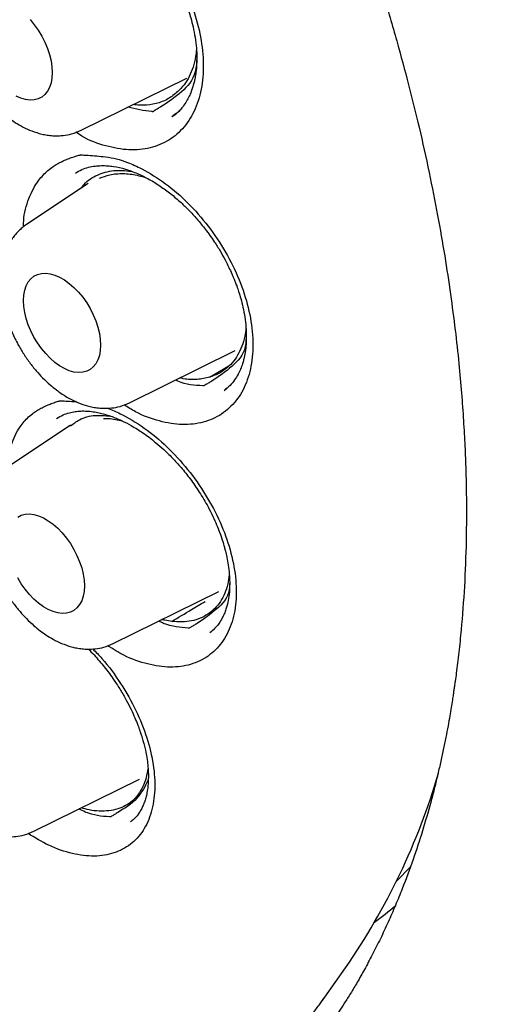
# Model space of a CAD drawing. Header units: millimetres. Extents: x 8 to 1378, y 12 to 1046.
# Tile 36 of 64: x 1093.73 to 1099.14, y 434.88 to 445.96. Entities that reach past the tile are written whole.
import ezdxf

# ---------------------------------------------------------------- set-up
doc = ezdxf.new("R2010")
doc.units = ezdxf.units.MM

msp = doc.modelspace()

# ---------------------------------------------------------------- linework, layer by layer
at = {"color": 7, "linetype": 'Continuous', "lineweight": 30}
for p, q in [((1094.418, 444.718), (1095.605, 445.305)), ((1094.496, 444.118), (1093.804, 443.657)), ((1094.962, 441.651), (1096.149, 442.239)), ((1095.862, 441.94), (1096.08, 442.067)), ((1096.026, 441.79), (1096.054, 441.813)), ((1094.299, 441.398), (1093.621, 440.947)), ((1094.779, 438.941), (1095.966, 439.528)), ((1095.866, 439.064), (1095.87, 439.068)), ((1093.886, 436.829), (1095.073, 437.416)), ((1097.157, 434.962), (1097.39, 435.293)), ((1097.131, 434.926), (1097.157, 434.962))]:
    msp.add_line(p, q, dxfattribs=at)
at = {"color": 7, "linetype": 'Continuous', "lineweight": 30, "flags": 128}
for points in [[(1093.844, 445.963), (1093.891, 445.906), (1093.936, 445.843), (1093.975, 445.777), (1094.01, 445.709), (1094.039, 445.639), (1094.062, 445.569), (1094.079, 445.499), (1094.089, 445.432), (1094.093, 445.367), (1094.089, 445.306), (1094.079, 445.25), (1094.062, 445.2), (1094.039, 445.157), (1094.01, 445.12), (1093.975, 445.092), (1093.936, 445.072), (1093.891, 445.06), (1093.844, 445.058), (1093.793, 445.064), (1093.74, 445.079), (1093.686, 445.102)], [(1093.77, 442.801), (1093.773, 442.861), (1093.784, 442.917), (1093.8, 442.967), (1093.823, 443.011), (1093.853, 443.047), (1093.887, 443.075), (1093.927, 443.095), (1093.971, 443.107), (1094.019, 443.11), (1094.069, 443.104), (1094.122, 443.089), (1094.176, 443.066), (1094.231, 443.034), (1094.285, 442.995), (1094.337, 442.949), (1094.388, 442.897), (1094.436, 442.839), (1094.48, 442.776), (1094.519, 442.711), (1094.554, 442.642), (1094.583, 442.572), (1094.606, 442.502), (1094.623, 442.432), (1094.633, 442.365), (1094.637, 442.3), (1094.633, 442.239), (1094.623, 442.184), (1094.606, 442.133), (1094.583, 442.09), (1094.554, 442.054), (1094.519, 442.025), (1094.48, 442.005), (1094.436, 441.994), (1094.388, 441.991), (1094.337, 441.997), (1094.285, 442.012), (1094.231, 442.035), (1094.176, 442.067), (1094.122, 442.106), (1094.069, 442.152), (1094.019, 442.204), (1093.971, 442.262), (1093.927, 442.324), (1093.887, 442.39), (1093.853, 442.459), (1093.823, 442.528), (1093.8, 442.599), (1093.784, 442.668), (1093.773, 442.736), (1093.77, 442.801)], [(1093.705, 440.365), (1093.744, 440.385), (1093.788, 440.397), (1093.836, 440.4), (1093.887, 440.394), (1093.939, 440.379), (1093.993, 440.355), (1094.048, 440.324), (1094.102, 440.285), (1094.155, 440.239), (1094.205, 440.187), (1094.253, 440.129), (1094.297, 440.066), (1094.337, 440), (1094.371, 439.932), (1094.4, 439.862), (1094.424, 439.792), (1094.44, 439.722), (1094.451, 439.655), (1094.454, 439.59), (1094.451, 439.529), (1094.44, 439.473), (1094.424, 439.423), (1094.4, 439.38), (1094.371, 439.344), (1094.337, 439.315), (1094.297, 439.295), (1094.253, 439.284), (1094.205, 439.281), (1094.155, 439.287), (1094.102, 439.302), (1094.048, 439.325), (1093.993, 439.356), (1093.939, 439.396), (1093.887, 439.442), (1093.836, 439.494), (1093.788, 439.552), (1093.744, 439.614), (1093.705, 439.68)], [(1097.959, 436.262), (1097.963, 436.266), (1098.122, 436.427)]]:
    msp.add_lwpolyline(points, dxfattribs=at)
at = {"color": 7, "linetype": 'Continuous', "lineweight": 30}
for centre, radius, start, end in [((1091.119, 439.629), 7.625, 325.3426, 343.6602), ((1094.594, 439.946), 5.187, 307.0167, 310.3832)]:
    msp.add_arc(centre, radius, start, end, dxfattribs=at)
for points, knots in [([(1081.275, 462.21), (1081.284, 462.211), (1081.305, 462.214), (1081.351, 462.219), (1081.412, 462.224), (1081.507, 462.23), (1081.635, 462.236), (1081.802, 462.24), (1081.993, 462.24), (1082.211, 462.234), (1082.453, 462.219), (1082.683, 462.198), (1082.895, 462.172), (1083.085, 462.145), (1083.284, 462.112), (1083.493, 462.072), (1083.712, 462.024), (1083.932, 461.971), (1084.144, 461.915), (1084.338, 461.859), (1084.514, 461.805), (1084.672, 461.753), (1084.811, 461.706), (1084.932, 461.663), (1085.032, 461.626), (1085.112, 461.596), (1085.175, 461.571), (1085.227, 461.551), (1085.274, 461.532), (1085.324, 461.513), (1085.379, 461.49), (1085.443, 461.464), (1085.533, 461.426), (1085.655, 461.374), (1085.812, 461.304), (1085.993, 461.221), (1086.198, 461.123), (1086.426, 461.008), (1086.678, 460.876), (1086.946, 460.728), (1087.275, 460.538), (1087.652, 460.306), (1088.095, 460.015), (1088.548, 459.697), (1089.01, 459.351), (1089.457, 458.994), (1089.889, 458.63), (1090.304, 458.262), (1090.701, 457.891), (1091.082, 457.518), (1091.46, 457.131), (1091.821, 456.744), (1092.172, 456.353), (1092.511, 455.959), (1092.856, 455.541), (1093.206, 455.099), (1093.559, 454.633), (1093.908, 454.151), (1094.252, 453.655), (1094.588, 453.146), (1094.923, 452.614), (1095.255, 452.06), (1095.577, 451.495), (1095.887, 450.919), (1096.186, 450.334), (1096.476, 449.732), (1096.752, 449.12), (1097.008, 448.513), (1097.243, 447.919), (1097.454, 447.344), (1097.645, 446.787), (1097.815, 446.249), (1097.966, 445.731), (1098.1, 445.233), (1098.222, 444.739), (1098.331, 444.249), (1098.426, 443.766), (1098.506, 443.31), (1098.571, 442.88), (1098.624, 442.477), (1098.665, 442.105), (1098.695, 441.766), (1098.717, 441.455), (1098.733, 441.167), (1098.744, 440.895), (1098.751, 440.539), (1098.75, 440.1), (1098.73, 439.587), (1098.702, 439.214), (1098.678, 438.969), (1098.665, 438.844), (1098.651, 438.724), (1098.637, 438.615), (1098.625, 438.527), (1098.616, 438.462), (1098.608, 438.413), (1098.601, 438.363), (1098.591, 438.299), (1098.578, 438.218), (1098.562, 438.121), (1098.542, 438.009), (1098.518, 437.882), (1098.49, 437.743), (1098.458, 437.599), (1098.424, 437.452), (1098.388, 437.303), (1098.333, 437.096), (1098.256, 436.829), (1098.15, 436.504), (1098.047, 436.226), (1097.952, 435.993), (1097.87, 435.805), (1097.783, 435.619), (1097.693, 435.441), (1097.606, 435.278), (1097.525, 435.134), (1097.45, 435.008), (1097.383, 434.901), (1097.323, 434.81), (1097.273, 434.735), (1097.232, 434.676), (1097.209, 434.643), (1097.198, 434.628)], [0, 0, 0, 0, 0.001573, 0.0036, 0.006096, 0.009065, 0.014397, 0.020403, 0.027569, 0.035505, 0.044211, 0.053688, 0.060039, 0.066695, 0.073655, 0.08092, 0.088391, 0.096243, 0.103456, 0.110031, 0.115967, 0.121264, 0.125923, 0.129943, 0.133324, 0.135945, 0.137989, 0.139571, 0.141131, 0.142716, 0.144517, 0.146629, 0.14905, 0.153483, 0.158682, 0.164648, 0.171381, 0.178881, 0.187147, 0.196154, 0.205295, 0.219425, 0.233267, 0.248926, 0.2642, 0.279089, 0.293594, 0.307714, 0.321207, 0.334328, 0.347316, 0.360867, 0.37284, 0.385251, 0.398098, 0.411382, 0.425102, 0.439259, 0.453007, 0.467143, 0.481667, 0.496579, 0.511878, 0.526723, 0.541916, 0.557456, 0.573286, 0.588802, 0.603844, 0.618411, 0.632503, 0.64612, 0.659262, 0.67193, 0.684122, 0.697214, 0.709711, 0.721612, 0.732917, 0.743627, 0.753742, 0.762734, 0.771197, 0.77913, 0.786572, 0.793861, 0.809085, 0.823989, 0.838574, 0.842371, 0.846146, 0.849898, 0.85339, 0.856254, 0.858063, 0.859482, 0.860804, 0.862778, 0.865443, 0.868448, 0.872017, 0.87615, 0.880754, 0.885499, 0.890358, 0.895329, 0.900414, 0.911434, 0.922952, 0.934966, 0.942013, 0.949221, 0.956589, 0.963941, 0.970697, 0.976809, 0.982279, 0.987107, 0.991292, 0.994835, 0.997737, 1, 1, 1, 1]), ([(1081.544, 462.008), (1081.532, 462.006), (1081.504, 462.004), (1081.461, 461.999), (1081.404, 461.992), (1081.335, 461.983), (1081.252, 461.972), (1081.157, 461.958), (1081.051, 461.941), (1080.934, 461.92), (1080.754, 461.884), (1080.516, 461.829), (1080.212, 461.741), (1079.899, 461.631), (1079.58, 461.496), (1079.33, 461.372), (1079.146, 461.27), (1079.026, 461.199), (1078.918, 461.132), (1078.823, 461.07), (1078.746, 461.017), (1078.684, 460.973), (1078.635, 460.938), (1078.594, 460.908), (1078.559, 460.882), (1078.52, 460.852), (1078.469, 460.813), (1078.402, 460.758), (1078.319, 460.69), (1078.223, 460.608), (1078.078, 460.477), (1077.895, 460.297), (1077.695, 460.08), (1077.515, 459.865), (1077.355, 459.656), (1077.203, 459.44), (1077.059, 459.219), (1076.924, 458.992), (1076.808, 458.781), (1076.712, 458.593), (1076.636, 458.433), (1076.57, 458.288), (1076.513, 458.156), (1076.465, 458.039), (1076.427, 457.942), (1076.396, 457.863), (1076.372, 457.797), (1076.35, 457.738), (1076.329, 457.678), (1076.302, 457.601), (1076.267, 457.498), (1076.224, 457.365), (1076.181, 457.221), (1076.137, 457.07), (1076.095, 456.914), (1076.053, 456.745), (1076.011, 456.567), (1075.973, 456.388), (1075.937, 456.209), (1075.895, 455.975), (1075.85, 455.688), (1075.806, 455.348), (1075.773, 455.017), (1075.749, 454.694), (1075.733, 454.383), (1075.723, 454.082), (1075.72, 453.788), (1075.723, 453.458), (1075.735, 453.079), (1075.76, 452.642), (1075.798, 452.178), (1075.852, 451.688), (1075.923, 451.17), (1076.009, 450.654), (1076.107, 450.14), (1076.217, 449.634), (1076.344, 449.107), (1076.49, 448.563), (1076.656, 448), (1076.843, 447.419), (1077.051, 446.822), (1077.282, 446.211), (1077.533, 445.594), (1077.802, 444.979), (1078.085, 444.372), (1078.383, 443.773), (1078.693, 443.185), (1079.032, 442.576), (1079.404, 441.949), (1079.808, 441.308), (1080.224, 440.685), (1080.652, 440.081), (1081.09, 439.497), (1081.537, 438.934), (1081.992, 438.393), (1082.453, 437.874), (1082.919, 437.378), (1083.39, 436.905), (1083.863, 436.457), (1084.338, 436.032), (1084.813, 435.633), (1085.281, 435.263), (1085.74, 434.923), (1086.188, 434.613), (1086.622, 434.331), (1087.044, 434.076), (1087.451, 433.846), (1087.845, 433.64), (1088.223, 433.457), (1088.586, 433.295), (1088.934, 433.153), (1089.283, 433.022), (1089.636, 432.903), (1089.996, 432.796), (1090.273, 432.724), (1090.469, 432.679), (1090.581, 432.655), (1090.682, 432.634), (1090.76, 432.619), (1090.814, 432.609), (1090.854, 432.601), (1090.896, 432.594), (1090.948, 432.585), (1091.014, 432.574), (1091.093, 432.562), (1091.186, 432.548), (1091.292, 432.534), (1091.412, 432.519), (1091.543, 432.505), (1091.758, 432.487), (1092.048, 432.471), (1092.392, 432.469), (1092.71, 432.482), (1093.004, 432.508), (1093.286, 432.544), (1093.55, 432.591), (1093.796, 432.645), (1094.024, 432.705), (1094.21, 432.762), (1094.359, 432.813), (1094.473, 432.854), (1094.577, 432.894), (1094.663, 432.929), (1094.732, 432.959), (1094.786, 432.982), (1094.834, 433.004), (1094.881, 433.026), (1094.941, 433.054), (1095.018, 433.092), (1095.116, 433.142), (1095.226, 433.202), (1095.349, 433.272), (1095.482, 433.353), (1095.628, 433.448), (1095.784, 433.557), (1095.936, 433.672), (1096.08, 433.789), (1096.21, 433.9), (1096.332, 434.012), (1096.446, 434.121), (1096.565, 434.243), (1096.688, 434.375), (1096.812, 434.516), (1096.919, 434.646), (1097.011, 434.763), (1097.088, 434.866), (1097.135, 434.932), (1097.157, 434.962)], [0, 0, 0, 0, 0.000751, 0.0018, 0.003151, 0.004982, 0.007179, 0.009743, 0.012675, 0.015974, 0.019575, 0.028103, 0.036584, 0.046618, 0.056585, 0.066485, 0.070784, 0.074878, 0.078563, 0.081839, 0.084707, 0.086674, 0.088388, 0.089851, 0.09106, 0.092181, 0.094084, 0.096552, 0.099585, 0.103183, 0.107347, 0.116097, 0.124752, 0.13202, 0.139219, 0.146348, 0.153408, 0.160399, 0.167267, 0.172242, 0.176763, 0.18083, 0.184443, 0.187602, 0.190308, 0.192262, 0.193921, 0.195459, 0.196929, 0.198661, 0.201459, 0.204857, 0.208856, 0.212322, 0.21614, 0.220309, 0.224646, 0.228904, 0.23308, 0.237176, 0.245081, 0.252665, 0.259931, 0.266877, 0.273504, 0.279811, 0.285802, 0.29179, 0.300134, 0.30889, 0.318057, 0.327636, 0.337627, 0.348029, 0.357272, 0.366818, 0.376667, 0.386817, 0.39727, 0.408026, 0.419084, 0.430444, 0.442008, 0.453508, 0.464929, 0.476271, 0.487534, 0.498717, 0.511665, 0.524506, 0.537239, 0.549865, 0.562385, 0.574798, 0.587104, 0.599303, 0.611396, 0.623383, 0.635263, 0.647037, 0.658701, 0.670102, 0.681166, 0.691892, 0.70228, 0.712329, 0.722041, 0.731415, 0.74045, 0.749147, 0.757505, 0.765533, 0.774377, 0.783171, 0.791916, 0.794791, 0.797661, 0.800267, 0.8023, 0.803495, 0.804339, 0.805284, 0.806642, 0.808268, 0.810249, 0.812584, 0.815273, 0.818317, 0.821715, 0.825264, 0.834855, 0.844202, 0.85234, 0.860282, 0.868028, 0.875556, 0.882431, 0.889025, 0.895339, 0.898929, 0.902421, 0.905659, 0.908477, 0.910431, 0.912117, 0.913534, 0.914922, 0.916605, 0.919258, 0.922419, 0.92609, 0.930145, 0.934682, 0.939698, 0.945196, 0.951175, 0.956203, 0.96117, 0.965873, 0.97031, 0.974482, 0.980201, 0.985333, 0.989878, 0.993838, 0.997212, 1, 1, 1, 1]), ([(1093.838, 447.363), (1093.863, 447.377), (1093.91, 447.403), (1093.985, 447.427), (1094.058, 447.44), (1094.127, 447.445), (1094.194, 447.443), (1094.28, 447.433), (1094.393, 447.408), (1094.535, 447.355), (1094.68, 447.28), (1094.82, 447.188), (1094.95, 447.085), (1095.059, 446.982), (1095.15, 446.886), (1095.227, 446.794), (1095.306, 446.691), (1095.376, 446.587), (1095.439, 446.482), (1095.49, 446.389), (1095.532, 446.301), (1095.564, 446.229), (1095.587, 446.171), (1095.607, 446.118), (1095.629, 446.055), (1095.653, 445.975), (1095.679, 445.875), (1095.701, 445.761), (1095.715, 445.645), (1095.72, 445.534), (1095.716, 445.438), (1095.708, 445.357), (1095.697, 445.296), (1095.686, 445.246), (1095.672, 445.199), (1095.655, 445.15), (1095.632, 445.098), (1095.602, 445.04), (1095.561, 444.981), (1095.508, 444.921), (1095.463, 444.888), (1095.439, 444.87)], [0, 0, 0, 0, 0.034279, 0.065211, 0.092885, 0.117339, 0.138563, 0.158433, 0.198808, 0.240264, 0.282583, 0.322797, 0.360715, 0.39614, 0.421636, 0.446314, 0.47276, 0.503175, 0.525628, 0.549447, 0.570342, 0.587234, 0.600112, 0.610471, 0.624715, 0.643533, 0.667009, 0.695122, 0.725295, 0.752045, 0.779562, 0.802061, 0.819439, 0.833043, 0.849019, 0.864755, 0.88274, 0.903963, 0.930563, 0.962558, 1, 1, 1, 1]), ([(1094.189, 447.544), (1094.231, 447.538), (1094.313, 447.524), (1094.45, 447.475), (1094.633, 447.385), (1094.863, 447.238), (1095.112, 447.011), (1095.336, 446.744), (1095.523, 446.444), (1095.668, 446.127), (1095.761, 445.806), (1095.8, 445.495), (1095.782, 445.206), (1095.71, 444.953), (1095.583, 444.748), (1095.411, 444.597), (1095.199, 444.51), (1094.958, 444.485), (1094.697, 444.535), (1094.492, 444.607), (1094.381, 444.68), (1094.358, 444.695)], [0, 0, 0, 0, 0.028624, 0.0563, 0.0912, 0.150887, 0.210243, 0.269409, 0.329281, 0.388954, 0.448162, 0.507765, 0.567276, 0.627094, 0.686715, 0.746173, 0.805795, 0.865167, 0.924664, 0.98436, 1, 1, 1, 1]), ([(1093.26, 446.723), (1093.243, 446.711), (1093.211, 446.689), (1093.166, 446.646), (1093.125, 446.601), (1093.092, 446.556), (1093.063, 446.508), (1093.03, 446.444), (1092.998, 446.357), (1092.974, 446.248), (1092.961, 446.114), (1092.968, 445.956), (1092.997, 445.796), (1093.039, 445.653), (1093.089, 445.522), (1093.15, 445.396), (1093.219, 445.278), (1093.29, 445.174), (1093.365, 445.08), (1093.443, 444.995), (1093.519, 444.923), (1093.593, 444.863), (1093.665, 444.812), (1093.746, 444.763), (1093.841, 444.717), (1093.929, 444.686), (1094.006, 444.668), (1094.069, 444.658), (1094.138, 444.654), (1094.22, 444.658), (1094.317, 444.675), (1094.383, 444.703), (1094.418, 444.718)], [0, 0, 0, 0, 0.01992, 0.038162, 0.06259, 0.084371, 0.10582, 0.127249, 0.16535, 0.204182, 0.243877, 0.302518, 0.358692, 0.397055, 0.438985, 0.484554, 0.521184, 0.559912, 0.59681, 0.629268, 0.665622, 0.694051, 0.720298, 0.751183, 0.786877, 0.826927, 0.848538, 0.871224, 0.895629, 0.924925, 0.959697, 1, 1, 1, 1]), ([(1095.714, 445.629), (1095.712, 445.601), (1095.705, 445.531), (1095.678, 445.427), (1095.635, 445.321), (1095.578, 445.226), (1095.528, 445.177), (1095.504, 445.153)], [0, 0, 0, 0, 0.138263, 0.354012, 0.568803, 0.785624, 1, 1, 1, 1]), ([(1095.718, 445.546), (1095.716, 445.487), (1095.709, 445.315), (1095.543, 445.135), (1095.381, 445.024), (1095.286, 444.965), (1095.272, 444.956)], [0, 0, 0, 0, 0.18707, 0.540706, 0.934666, 1, 1, 1, 1]), ([(1095.504, 445.153), (1095.468, 445.123), (1095.414, 445.078), (1095.329, 445.039), (1095.239, 445.01), (1095.14, 444.998), (1095.053, 445), (1095.014, 445.006), (1095.003, 445.008)], [0, 0, 0, 0, 0.2663665, 0.4035371, 0.5407077, 0.8070742, 0.9442448, 1, 1, 1, 1]), ([(1095.272, 444.956), (1095.26, 444.95), (1095.243, 444.941), (1095.228, 444.928), (1095.223, 444.927), (1095.222, 444.927), (1095.221, 444.927), (1095.217, 444.927), (1095.127, 444.934), (1095.034, 444.957), (1094.943, 444.978)], [0, 0, 0, 0, 0.1422082, 0.1932658, 0.1935513, 0.194098, 0.1959834, 0.2029315, 0.2295501, 1, 1, 1, 1]), ([(1095.44, 444.871), (1095.471, 444.892), (1095.511, 444.92), (1095.541, 444.955), (1095.549, 444.963)], [0, 0, 0, 0, 0.764239, 1, 1, 1, 1]), ([(1093.771, 443.632), (1093.771, 443.654), (1093.771, 443.771), (1093.825, 443.954), (1093.909, 444.119), (1093.99, 444.214), (1094.044, 444.266), (1094.098, 444.308), (1094.151, 444.341), (1094.204, 444.368), (1094.257, 444.391), (1094.312, 444.412), (1094.357, 444.426), (1094.388, 444.435), (1094.401, 444.438), (1094.407, 444.44), (1094.41, 444.44), (1094.413, 444.441), (1094.421, 444.44), (1094.437, 444.44), (1094.464, 444.438), (1094.549, 444.433), (1094.626, 444.426), (1094.692, 444.419)], [0, 0, 0, 0, 0.038609, 0.209445, 0.380335, 0.437315, 0.49473, 0.55286, 0.595589, 0.640947, 0.689032, 0.729723, 0.775763, 0.794474, 0.802409, 0.805843, 0.808517, 0.809099, 0.81332, 0.824746, 0.842803, 0.867493, 1, 1, 1, 1]), ([(1094.692, 444.419), (1094.733, 444.413), (1094.814, 444.401), (1094.951, 444.354), (1095.136, 444.269), (1095.368, 444.126), (1095.622, 443.906), (1095.852, 443.644), (1096.047, 443.349), (1096.202, 443.037), (1096.305, 442.72), (1096.355, 442.412), (1096.347, 442.125), (1096.285, 441.872), (1096.167, 441.666), (1096.002, 441.514), (1095.796, 441.423), (1095.559, 441.395), (1095.299, 441.438), (1095.075, 441.516), (1094.943, 441.601), (1094.9, 441.628)], [0, 0, 0, 0, 0.0282596, 0.0555827, 0.0900383, 0.1489654, 0.207565, 0.2659772, 0.3250864, 0.3840008, 0.4424533, 0.5012981, 0.560049, 0.619107, 0.6779672, 0.7366686, 0.7955299, 0.8541461, 0.9128842, 0.97182, 1, 1, 1, 1]), ([(1094.353, 444.235), (1094.377, 444.249), (1094.423, 444.277), (1094.498, 444.302), (1094.571, 444.316), (1094.643, 444.321), (1094.713, 444.319), (1094.802, 444.309), (1094.914, 444.284), (1095.049, 444.234), (1095.181, 444.169), (1095.306, 444.092), (1095.426, 444.004), (1095.533, 443.913), (1095.631, 443.818), (1095.723, 443.718), (1095.82, 443.599), (1095.907, 443.478), (1095.98, 443.362), (1096.034, 443.265), (1096.077, 443.179), (1096.109, 443.109), (1096.132, 443.055), (1096.151, 443.009), (1096.169, 442.96), (1096.191, 442.897), (1096.215, 442.817), (1096.239, 442.721), (1096.259, 442.614), (1096.272, 442.507), (1096.276, 442.411), (1096.274, 442.33), (1096.269, 442.265), (1096.261, 442.214), (1096.254, 442.172), (1096.244, 442.131), (1096.231, 442.084), (1096.21, 442.028), (1096.181, 441.966), (1096.142, 441.903), (1096.091, 441.841), (1096.048, 441.807), (1096.025, 441.789)], [0, 0, 0, 0, 0.034841, 0.066541, 0.095196, 0.120855, 0.143507, 0.164585, 0.205487, 0.244947, 0.282659, 0.317764, 0.351198, 0.385008, 0.410827, 0.439619, 0.471915, 0.507615, 0.533284, 0.557566, 0.577991, 0.594526, 0.607162, 0.616154, 0.626987, 0.64186, 0.660808, 0.683876, 0.710875, 0.739251, 0.764361, 0.786187, 0.804659, 0.819723, 0.831418, 0.843712, 0.859419, 0.878577, 0.901685, 0.929645, 0.962393, 1, 1, 1, 1]), ([(1094.425, 444.07), (1094.433, 444.083), (1094.477, 444.149), (1094.598, 444.219), (1094.775, 444.276), (1094.913, 444.263), (1094.979, 444.257)], [0, 0, 0, 0, 0.074806, 0.388352, 0.70302, 1, 1, 1, 1]), ([(1094.626, 444.177), (1094.663, 444.192), (1094.722, 444.216), (1094.813, 444.229), (1094.914, 444.233), (1095.02, 444.219), (1095.108, 444.197), (1095.143, 444.184), (1095.15, 444.182)], [0, 0, 0, 0, 0.2487941, 0.3922795, 0.5378568, 0.8205413, 0.9640268, 1, 1, 1, 1]), ([(1093.804, 443.657), (1093.787, 443.645), (1093.755, 443.622), (1093.71, 443.58), (1093.669, 443.534), (1093.636, 443.489), (1093.607, 443.442), (1093.574, 443.377), (1093.542, 443.29), (1093.518, 443.181), (1093.505, 443.047), (1093.512, 442.889), (1093.541, 442.729), (1093.583, 442.586), (1093.633, 442.456), (1093.694, 442.33), (1093.763, 442.211), (1093.834, 442.107), (1093.909, 442.013), (1093.987, 441.928), (1094.063, 441.857), (1094.137, 441.797), (1094.209, 441.745), (1094.29, 441.696), (1094.385, 441.65), (1094.473, 441.619), (1094.55, 441.601), (1094.613, 441.592), (1094.682, 441.587), (1094.765, 441.591), (1094.861, 441.608), (1094.927, 441.636), (1094.962, 441.651)], [0, 0, 0, 0, 0.01992, 0.038162, 0.06259, 0.084371, 0.10582, 0.127249, 0.16535, 0.204182, 0.243877, 0.302518, 0.358692, 0.397055, 0.438985, 0.484554, 0.521184, 0.559912, 0.59681, 0.629268, 0.665622, 0.694051, 0.720298, 0.751183, 0.786877, 0.826927, 0.848538, 0.871224, 0.895629, 0.924925, 0.959697, 1, 1, 1, 1]), ([(1096.271, 442.494), (1096.267, 442.462), (1096.259, 442.389), (1096.227, 442.286), (1096.18, 442.186), (1096.119, 442.1), (1096.046, 442.029), (1095.961, 441.973), (1095.895, 441.951), (1095.862, 441.94)], [0, 0, 0, 0, 0.113764, 0.260998, 0.409073, 0.557019, 0.704311, 0.852992, 1, 1, 1, 1]), ([(1096.274, 442.427), (1096.273, 442.377), (1096.27, 442.217), (1096.11, 442.046), (1095.953, 441.936), (1095.859, 441.878), (1095.846, 441.87)], [0, 0, 0, 0, 0.164117, 0.527738, 0.932821, 1, 1, 1, 1]), ([(1095.846, 441.87), (1095.834, 441.864), (1095.817, 441.855), (1095.802, 441.843), (1095.797, 441.841), (1095.797, 441.841), (1095.796, 441.841), (1095.792, 441.842), (1095.697, 441.849), (1095.593, 441.851), (1095.487, 441.903), (1095.479, 441.907)], [0, 0, 0, 0, 0.127934, 0.173866, 0.174123, 0.174615, 0.176311, 0.182562, 0.206508, 0.933985, 1, 1, 1, 1]), ([(1095.862, 441.94), (1095.84, 441.934), (1095.795, 441.922), (1095.722, 441.913), (1095.646, 441.913), (1095.581, 441.917), (1095.54, 441.928), (1095.528, 441.931)], [0, 0, 0, 0, 0.220058, 0.441645, 0.66805, 0.89612, 1, 1, 1, 1]), ([(1093.583, 440.918), (1093.583, 440.92), (1093.581, 441.015), (1093.626, 441.178), (1093.701, 441.344), (1093.776, 441.441), (1093.827, 441.493), (1093.878, 441.535), (1093.929, 441.569), (1093.979, 441.597), (1094.03, 441.621), (1094.084, 441.642), (1094.126, 441.658), (1094.157, 441.667), (1094.169, 441.67), (1094.175, 441.672), (1094.178, 441.673), (1094.181, 441.673), (1094.189, 441.673), (1094.205, 441.673), (1094.231, 441.671), (1094.284, 441.669), (1094.329, 441.666), (1094.363, 441.663)], [0, 0, 0, 0, 0.002559, 0.192323, 0.382136, 0.445427, 0.509204, 0.573774, 0.621234, 0.671615, 0.725027, 0.770227, 0.821367, 0.842149, 0.850963, 0.854777, 0.857747, 0.858393, 0.86308, 0.875772, 0.89583, 0.923255, 1, 1, 1, 1]), ([(1094.717, 441.591), (1094.764, 441.571), (1094.901, 441.513), (1095.128, 441.376), (1095.386, 441.162), (1095.621, 440.905), (1095.824, 440.616), (1095.988, 440.309), (1096.101, 439.995), (1096.162, 439.689), (1096.166, 439.404), (1096.115, 439.151), (1096.007, 438.945), (1095.852, 438.791), (1095.654, 438.697), (1095.423, 438.665), (1095.167, 438.703), (1094.927, 438.785), (1094.776, 438.879), (1094.716, 438.917)], [0, 0, 0, 0, 0.032493, 0.094338, 0.15584, 0.217146, 0.279182, 0.341015, 0.402361, 0.464123, 0.525781, 0.587766, 0.649539, 0.711149, 0.772924, 0.834444, 0.896091, 0.957945, 1, 1, 1, 1]), ([(1094.142, 441.474), (1094.165, 441.488), (1094.21, 441.515), (1094.281, 441.54), (1094.347, 441.553), (1094.413, 441.559), (1094.481, 441.559), (1094.55, 441.552), (1094.638, 441.536), (1094.745, 441.505), (1094.867, 441.455), (1094.968, 441.403), (1095.048, 441.355), (1095.115, 441.311), (1095.185, 441.261), (1095.263, 441.199), (1095.35, 441.122), (1095.445, 441.03), (1095.545, 440.92), (1095.648, 440.791), (1095.751, 440.643), (1095.835, 440.501), (1095.898, 440.376), (1095.94, 440.281), (1095.977, 440.189), (1096.006, 440.105), (1096.027, 440.035), (1096.042, 439.974), (1096.058, 439.907), (1096.074, 439.82), (1096.085, 439.725), (1096.089, 439.634), (1096.087, 439.54), (1096.077, 439.45), (1096.06, 439.372), (1096.041, 439.312), (1096.021, 439.261), (1095.994, 439.208), (1095.96, 439.156), (1095.918, 439.106), (1095.883, 439.078), (1095.865, 439.063)], [0, 0, 0, 0, 0.036335, 0.067956, 0.094949, 0.117312, 0.141256, 0.163589, 0.184834, 0.224171, 0.259386, 0.289999, 0.30987, 0.327392, 0.346621, 0.368942, 0.394206, 0.422567, 0.454083, 0.48867, 0.52622, 0.566836, 0.592551, 0.615136, 0.634577, 0.65794, 0.674418, 0.685315, 0.70203, 0.72446, 0.75066, 0.775453, 0.798544, 0.829719, 0.856776, 0.874241, 0.894361, 0.917063, 0.942213, 0.969834, 1, 1, 1, 1]), ([(1094.299, 441.39), (1094.331, 441.415), (1094.409, 441.478), (1094.563, 441.518), (1094.689, 441.507), (1094.746, 441.502)], [0, 0, 0, 0, 0.272215, 0.672143, 1, 1, 1, 1]), ([(1094.668, 441.476), (1094.687, 441.476), (1094.756, 441.475), (1094.83, 441.458), (1094.884, 441.445)], [0, 0, 0, 0, 0.272285, 1, 1, 1, 1]), ([(1093.621, 440.947), (1093.605, 440.935), (1093.573, 440.912), (1093.527, 440.87), (1093.487, 440.824), (1093.453, 440.779), (1093.424, 440.732), (1093.391, 440.667), (1093.359, 440.58), (1093.335, 440.471), (1093.322, 440.337), (1093.329, 440.179), (1093.358, 440.019), (1093.4, 439.876), (1093.45, 439.746), (1093.511, 439.62), (1093.58, 439.501), (1093.652, 439.397), (1093.727, 439.303), (1093.805, 439.218), (1093.88, 439.147), (1093.954, 439.087), (1094.026, 439.035), (1094.107, 438.986), (1094.202, 438.94), (1094.291, 438.909), (1094.368, 438.891), (1094.43, 438.882), (1094.499, 438.877), (1094.582, 438.881), (1094.679, 438.898), (1094.744, 438.926), (1094.779, 438.941)], [0, 0, 0, 0, 0.01992, 0.038162, 0.06259, 0.084371, 0.10582, 0.127249, 0.16535, 0.204182, 0.243877, 0.302518, 0.358692, 0.397055, 0.438985, 0.484554, 0.521184, 0.559912, 0.59681, 0.629268, 0.665622, 0.694051, 0.720298, 0.751183, 0.786877, 0.826927, 0.848538, 0.871224, 0.895629, 0.924925, 0.959697, 1, 1, 1, 1]), ([(1096.084, 439.717), (1096.079, 439.681), (1096.069, 439.606), (1096.035, 439.505), (1095.986, 439.412), (1095.922, 439.334), (1095.845, 439.271), (1095.757, 439.223), (1095.659, 439.194), (1095.553, 439.181), (1095.476, 439.188), (1095.438, 439.191)], [0, 0, 0, 0, 0.099931, 0.211905, 0.323016, 0.435155, 0.550161, 0.662782, 0.774909, 0.888089, 1, 1, 1, 1]), ([(1096.088, 439.629), (1096.087, 439.601), (1096.085, 439.466), (1095.936, 439.317), (1095.786, 439.208), (1095.695, 439.151), (1095.682, 439.143)], [0, 0, 0, 0, 0.099342, 0.491534, 0.928164, 1, 1, 1, 1]), ([(1095.438, 439.191), (1095.511, 439.235), (1095.635, 439.31), (1095.76, 439.386), (1095.811, 439.416)], [0, 0, 0, 0, 0.590445, 1, 1, 1, 1]), ([(1095.682, 439.143), (1095.67, 439.137), (1095.653, 439.128), (1095.639, 439.116), (1095.634, 439.115), (1095.634, 439.115), (1095.633, 439.115), (1095.629, 439.115), (1095.536, 439.123), (1095.424, 439.128), (1095.309, 439.185), (1095.291, 439.195)], [0, 0, 0, 0, 0.120573, 0.16349, 0.163731, 0.164189, 0.165766, 0.171564, 0.193759, 0.871091, 1, 1, 1, 1]), ([(1095.438, 439.191), (1095.412, 439.194), (1095.376, 439.199), (1095.338, 439.209), (1095.326, 439.212)], [0, 0, 0, 0, 0.701552, 1, 1, 1, 1]), ([(1092.728, 438.834), (1092.711, 438.822), (1092.679, 438.799), (1092.634, 438.757), (1092.593, 438.712), (1092.56, 438.667), (1092.531, 438.619), (1092.498, 438.555), (1092.466, 438.468), (1092.442, 438.359), (1092.429, 438.224), (1092.436, 438.066), (1092.465, 437.906), (1092.507, 437.764), (1092.557, 437.633), (1092.618, 437.507), (1092.687, 437.389), (1092.758, 437.284), (1092.833, 437.19), (1092.911, 437.105), (1092.987, 437.034), (1093.061, 436.974), (1093.133, 436.923), (1093.214, 436.874), (1093.309, 436.827), (1093.397, 436.797), (1093.474, 436.779), (1093.537, 436.769), (1093.606, 436.765), (1093.689, 436.769), (1093.785, 436.786), (1093.851, 436.814), (1093.886, 436.829)], [0, 0, 0, 0, 0.01992, 0.038162, 0.06259, 0.084371, 0.10582, 0.127249, 0.16535, 0.204182, 0.243877, 0.302518, 0.358692, 0.397055, 0.438985, 0.484554, 0.521184, 0.559912, 0.59681, 0.629268, 0.665622, 0.694051, 0.720298, 0.751183, 0.786877, 0.826927, 0.848538, 0.871224, 0.895629, 0.924925, 0.959697, 1, 1, 1, 1]), ([(1094.549, 438.881), (1094.584, 438.846), (1094.7, 438.729), (1094.867, 438.492), (1095.041, 438.191), (1095.164, 437.88), (1095.237, 437.576), (1095.254, 437.291), (1095.216, 437.038), (1095.122, 436.829), (1094.979, 436.672), (1094.791, 436.575), (1094.569, 436.538), (1094.32, 436.57), (1094.066, 436.654), (1093.899, 436.756), (1093.821, 436.804)], [0, 0, 0, 0, 0.032346, 0.1078682, 0.1831457, 0.2578262, 0.3330165, 0.4080766, 0.4835388, 0.5587391, 0.6337436, 0.7089474, 0.7838411, 0.8588894, 0.934191, 1, 1, 1, 1]), ([(1094.499, 438.879), (1094.521, 438.857), (1094.583, 438.794), (1094.681, 438.677), (1094.78, 438.544), (1094.861, 438.418), (1094.925, 438.308), (1094.978, 438.203), (1095.021, 438.109), (1095.054, 438.029), (1095.077, 437.965), (1095.093, 437.918), (1095.104, 437.882), (1095.115, 437.845), (1095.127, 437.797), (1095.142, 437.734), (1095.157, 437.656), (1095.168, 437.574), (1095.174, 437.482), (1095.174, 437.39), (1095.165, 437.303), (1095.153, 437.235), (1095.138, 437.18), (1095.12, 437.131), (1095.099, 437.085), (1095.075, 437.042), (1095.044, 436.998), (1095.01, 436.963), (1094.987, 436.945), (1094.974, 436.934)], [0, 0, 0, 0, 0.033801, 0.098196, 0.165667, 0.212562, 0.260594, 0.304679, 0.343284, 0.376417, 0.404271, 0.421656, 0.435996, 0.44903, 0.46893, 0.496613, 0.532004, 0.571951, 0.609354, 0.663094, 0.70899, 0.74736, 0.779931, 0.812164, 0.844334, 0.876392, 0.908987, 0.949414, 1, 1, 1, 1]), ([(1095.17, 437.537), (1095.163, 437.501), (1095.151, 437.427), (1095.113, 437.329), (1095.062, 437.242), (1094.997, 437.17), (1094.92, 437.115), (1094.83, 437.077), (1094.73, 437.057), (1094.622, 437.053), (1094.518, 437.064), (1094.449, 437.084), (1094.42, 437.093)], [0, 0, 0, 0, 0.098949, 0.202365, 0.305407, 0.407913, 0.509633, 0.612297, 0.717587, 0.820689, 0.923341, 1, 1, 1, 1]), ([(1095.172, 437.404), (1095.134, 437.331), (1095.052, 437.173), (1094.894, 437.08), (1094.807, 437.025), (1094.794, 437.017)], [0, 0, 0, 0, 0.423587, 0.918564, 1, 1, 1, 1]), ([(1094.794, 437.017), (1094.783, 437.011), (1094.767, 437.003), (1094.753, 436.991), (1094.748, 436.99), (1094.748, 436.99), (1094.747, 436.99), (1094.743, 436.99), (1094.652, 436.998), (1094.536, 437.006), (1094.417, 437.068), (1094.393, 437.08)], [0, 0, 0, 0, 0.11601, 0.157303, 0.157534, 0.157975, 0.159492, 0.165071, 0.186426, 0.838121, 1, 1, 1, 1]), ([(1096.861, 432.125), (1096.861, 432.125), (1096.918, 432.168), (1097.027, 432.249), (1097.181, 432.364), (1097.318, 432.466), (1097.438, 432.554), (1097.544, 432.634), (1097.646, 432.709), (1097.748, 432.785), (1097.859, 432.867), (1097.98, 432.956), (1098.107, 433.049), (1098.229, 433.14), (1098.343, 433.223), (1098.451, 433.302), (1098.584, 433.4), (1098.739, 433.513), (1098.928, 433.651), (1099.118, 433.789), (1099.318, 433.934), (1099.518, 434.078), (1099.674, 434.19), (1099.785, 434.269), (1099.852, 434.317), (1099.919, 434.365), (1099.992, 434.417), (1100.071, 434.473), (1100.143, 434.524), (1100.207, 434.57), (1100.259, 434.606), (1100.304, 434.638), (1100.344, 434.666), (1100.386, 434.696), (1100.435, 434.73), (1100.497, 434.774), (1100.569, 434.825), (1100.651, 434.881), (1100.73, 434.936), (1100.809, 434.991), (1100.885, 435.044), (1100.963, 435.098), (1101.029, 435.143), (1101.088, 435.184), (1101.136, 435.216), (1101.181, 435.247), (1101.223, 435.276), (1101.261, 435.302), (1101.299, 435.328), (1101.339, 435.354), (1101.377, 435.38), (1101.412, 435.404), (1101.444, 435.425), (1101.478, 435.448), (1101.514, 435.472), (1101.55, 435.496), (1101.584, 435.519), (1101.618, 435.542), (1101.644, 435.559), (1101.659, 435.569), (1101.661, 435.57)], [0, 0, 0, 0, 0.000156, 0.032206, 0.061079, 0.086756, 0.109216, 0.128429, 0.147408, 0.166756, 0.186473, 0.210427, 0.234829, 0.258173, 0.279873, 0.299929, 0.319777, 0.356798, 0.390133, 0.429808, 0.469063, 0.509139, 0.549402, 0.563922, 0.576827, 0.590465, 0.605814, 0.622267, 0.639557, 0.65139, 0.662931, 0.672321, 0.679855, 0.688815, 0.699788, 0.711362, 0.7294, 0.747358, 0.765359, 0.782575, 0.800966, 0.817757, 0.83704, 0.848353, 0.859952, 0.871622, 0.881955, 0.891055, 0.900101, 0.911137, 0.921507, 0.930057, 0.938335, 0.947235, 0.957477, 0.968387, 0.97707, 0.986669, 0.997905, 1, 1, 1, 1])]:
    msp.add_open_spline(points, degree=3, knots=knots, dxfattribs=at)

doc.saveas('drawing.dxf')
